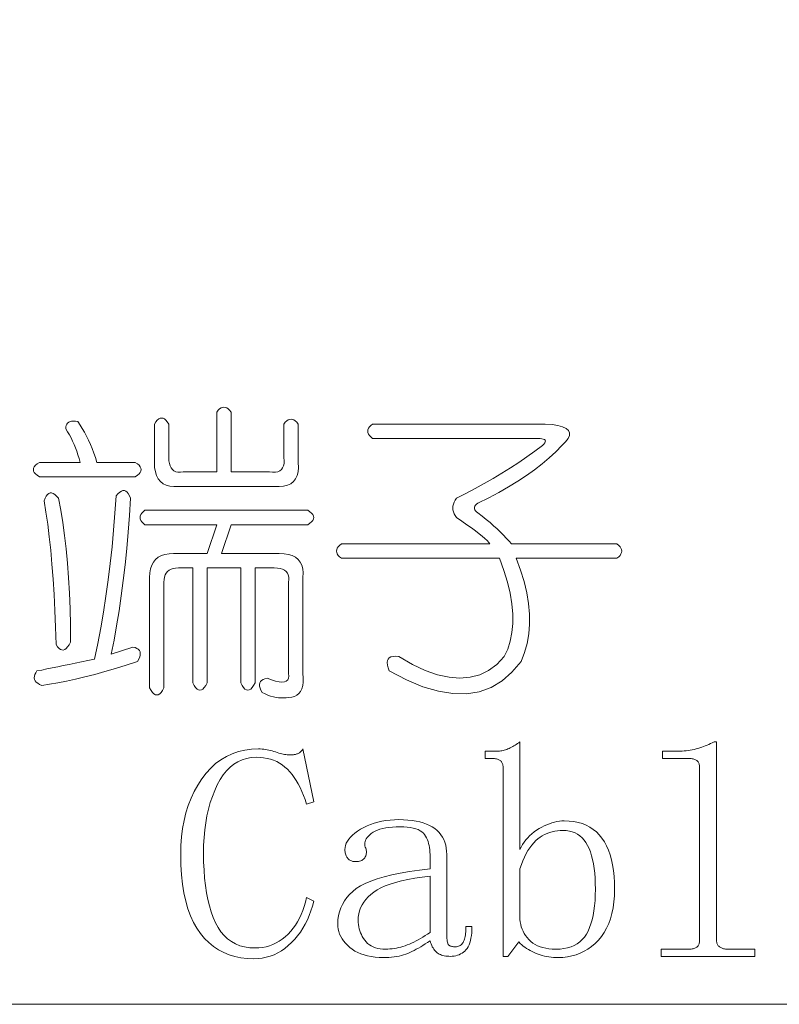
# Model space of a CAD drawing. Extents: x 1 to 297, y 1 to 210.
# Tile 168 of 171: x 216 to 223, y 94 to 104. Entities that reach past the tile are written whole.
import ezdxf

# ---------------------------------------------------------------- set-up
doc = ezdxf.new("R2010")
doc.units = 0

msp = doc.modelspace()

# ---------------------------------------------------------------- linework, layer by layer
at = {"color": 7, "lineweight": 13}
msp.add_lwpolyline([(196.6794, 103.5631), (205.8636, 94.1778), (239.0465, 94.1778)], dxfattribs=at)
for points in [[(216.9436, 99.7092), (216.9573, 99.7298), (216.971, 99.7458), (216.9848, 99.7572), (216.9985, 99.7641), (217.0122, 99.7664), (217.0259, 99.7641), (217.0396, 99.7572), (217.0533, 99.7458), (217.067, 99.7298), (217.0808, 99.7092), (217.0808, 99.3892), (217.0821, 99.3591), (217.0862, 99.3325), (217.0931, 99.3097), (217.1027, 99.2905), (217.1151, 99.2749), (217.1301, 99.2631), (217.148, 99.2548), (217.1685, 99.2503), (217.1918, 99.2493), (217.2179, 99.2521), (217.5379, 99.2521), (217.5379, 99.8235), (217.5516, 99.84), (217.5653, 99.8528), (217.579, 99.8619), (217.5928, 99.8674), (217.6065, 99.8692), (217.6202, 99.8674), (217.6339, 99.8619), (217.6476, 99.8528), (217.6613, 99.84), (217.675, 99.8235), (217.675, 99.2521), (218.0408, 99.2521), (218.0709, 99.2493), (218.0974, 99.2503), (218.1203, 99.2548), (218.1395, 99.2631), (218.155, 99.2749), (218.1669, 99.2905), (218.1752, 99.3097), (218.1797, 99.3325), (218.1806, 99.3591), (218.1779, 99.3892), (218.1779, 99.7092), (218.1916, 99.7257), (218.2053, 99.7385), (218.219, 99.7476), (218.2328, 99.7531), (218.2465, 99.7549), (218.2602, 99.7531), (218.2739, 99.7476), (218.2876, 99.7385), (218.3013, 99.7257), (218.315, 99.7092), (218.315, 99.3435), (218.3169, 99.296), (218.3132, 99.2539), (218.3041, 99.2173), (218.2894, 99.1863), (218.2693, 99.1607), (218.2437, 99.1405), (218.2126, 99.1259), (218.1761, 99.1168), (218.134, 99.1131), (218.0865, 99.1149), (217.1722, 99.1149), (217.1288, 99.1131), (217.0899, 99.1168), (217.0556, 99.1259), (217.0259, 99.1405), (217.0008, 99.1607), (216.9802, 99.1863), (216.9642, 99.2173), (216.9528, 99.2539), (216.9459, 99.296), (216.9436, 99.3435)], [(216.2122, 99.7321), (216.2346, 99.6994), (216.2561, 99.6653), (216.2766, 99.6299), (216.2963, 99.5931), (216.315, 99.5549), (216.3329, 99.5154), (216.3498, 99.4745), (216.3658, 99.4322), (216.3809, 99.3885), (216.3951, 99.3435), (216.7608, 99.3435), (216.7813, 99.3298), (216.7973, 99.3161), (216.8088, 99.3024), (216.8156, 99.2887), (216.8179, 99.2749), (216.8156, 99.2612), (216.8088, 99.2475), (216.7973, 99.2338), (216.7813, 99.2201), (216.7608, 99.2064), (215.8465, 99.2064), (215.8259, 99.2201), (215.8099, 99.2338), (215.7985, 99.2475), (215.7916, 99.2612), (215.7893, 99.2749), (215.7916, 99.2887), (215.7985, 99.3024), (215.8099, 99.3161), (215.8259, 99.3298), (215.8465, 99.3435), (216.235, 99.3435), (216.2254, 99.3796), (216.2149, 99.4148), (216.2035, 99.4491), (216.1912, 99.4825), (216.1779, 99.5149), (216.1637, 99.5465), (216.1487, 99.5771), (216.1326, 99.6068), (216.1157, 99.6356), (216.0979, 99.6635), (216.099, 99.6807), (216.1025, 99.6955), (216.1082, 99.7081), (216.1162, 99.7184), (216.1265, 99.7264), (216.139, 99.7321), (216.1539, 99.7355), (216.1711, 99.7367), (216.1905, 99.7355)], [(219.0236, 99.7092), (220.6693, 99.7092), (220.7368, 99.7031), (220.7928, 99.6937), (220.8373, 99.6811), (220.8705, 99.6653), (220.8922, 99.6464), (220.9025, 99.6242), (220.9013, 99.5988), (220.8888, 99.5703), (220.8648, 99.5385), (220.8293, 99.5035), (220.772, 99.4445), (220.7096, 99.3865), (220.6421, 99.3293), (220.5697, 99.2731), (220.4922, 99.2178), (220.4097, 99.1634), (220.3221, 99.1099), (220.2296, 99.0573), (220.132, 99.0057), (220.0293, 98.9549), (220.017, 98.9458), (220.0074, 98.9367), (220.0005, 98.9275), (219.9964, 98.9184), (219.995, 98.9092), (219.9964, 98.9001), (220.0005, 98.8909), (220.0074, 98.8818), (220.017, 98.8727), (220.0293, 98.8635), (220.0696, 98.8317), (220.108, 98.8004), (220.1445, 98.7696), (220.1793, 98.7392), (220.2122, 98.7092), (220.2433, 98.6797), (220.2725, 98.6507), (220.3, 98.6221), (220.3256, 98.594), (220.3493, 98.5664), (221.355, 98.5664), (221.3715, 98.5527), (221.3843, 98.5389), (221.3934, 98.5252), (221.3989, 98.5115), (221.4008, 98.4978), (221.3989, 98.4841), (221.3934, 98.4704), (221.3843, 98.4567), (221.3715, 98.4429), (221.355, 98.4292), (220.3951, 98.4292), (220.4366, 98.3165), (220.47, 98.2071), (220.4952, 98.1008), (220.5121, 97.9977), (220.5208, 97.8978), (220.5212, 97.8011), (220.5134, 97.7076), (220.4975, 97.6173), (220.4732, 97.5303), (220.4408, 97.4464), (220.3541, 97.3426), (220.2588, 97.2599), (220.1548, 97.1981), (220.0421, 97.1575), (219.9208, 97.1378), (219.7907, 97.1392), (219.652, 97.1616), (219.5045, 97.205), (219.3484, 97.2695), (219.1836, 97.3549), (219.1722, 97.3851), (219.1653, 97.4116), (219.163, 97.4345), (219.1653, 97.4537), (219.1722, 97.4692), (219.1836, 97.4811), (219.1996, 97.4893), (219.2202, 97.4939), (219.2453, 97.4948), (219.275, 97.4921), (219.4044, 97.418), (219.5274, 97.3604), (219.644, 97.3193), (219.7541, 97.2946), (219.8579, 97.2864), (219.9553, 97.2946), (220.0462, 97.3193), (220.1308, 97.3604), (220.209, 97.418), (220.2808, 97.4921), (220.3132, 97.5632), (220.3374, 97.6393), (220.3534, 97.7204), (220.3612, 97.8066), (220.3608, 97.8978), (220.3521, 97.994), (220.3352, 98.0953), (220.31, 98.2016), (220.2766, 98.3129), (220.235, 98.4292), (218.7265, 98.4292), (218.71, 98.4429), (218.6972, 98.4567), (218.6881, 98.4704), (218.6826, 98.4841), (218.6808, 98.4978), (218.6826, 98.5115), (218.6881, 98.5252), (218.6972, 98.5389), (218.71, 98.5527), (218.7265, 98.5664), (220.1436, 98.5664), (220.1322, 98.5812), (220.1162, 98.5984), (220.0956, 98.6178), (220.0705, 98.6395), (220.0408, 98.6635), (220.0065, 98.6898), (219.9676, 98.7184), (219.9242, 98.7492), (219.8762, 98.7824), (219.8236, 98.8178), (219.8113, 98.8361), (219.8017, 98.8544), (219.7948, 98.8727), (219.7907, 98.8909), (219.7893, 98.9092), (219.7907, 98.9275), (219.7948, 98.9458), (219.8017, 98.9641), (219.8113, 98.9824), (219.8236, 99.0007), (219.9141, 99.0468), (220.0028, 99.0939), (220.0897, 99.1419), (220.1747, 99.1908), (220.2579, 99.2407), (220.3393, 99.2914), (220.4188, 99.3431), (220.4965, 99.3956), (220.5724, 99.4491), (220.6465, 99.5035), (220.6584, 99.5165), (220.6666, 99.5282), (220.6712, 99.5385), (220.6721, 99.5474), (220.6693, 99.5549), (220.6629, 99.5611), (220.6529, 99.5659), (220.6392, 99.5693), (220.6218, 99.5714), (220.6008, 99.5721), (219.0236, 99.5721), (219.0072, 99.5858), (218.9944, 99.5995), (218.9852, 99.6132), (218.9797, 99.6269), (218.9779, 99.6407), (218.9797, 99.6544), (218.9852, 99.6681), (218.9944, 99.6818), (219.0072, 99.6955)], [(215.8236, 97.3549), (215.8702, 97.3643), (215.9187, 97.3741), (215.969, 97.3844), (216.0211, 97.3952), (216.075, 97.4064), (216.1308, 97.418), (216.1884, 97.4301), (216.2478, 97.4427), (216.3091, 97.4557), (216.3722, 97.4692), (216.403, 97.6164), (216.4316, 97.7655), (216.4579, 97.9163), (216.4819, 98.069), (216.5036, 98.2235), (216.523, 98.3799), (216.5402, 98.538), (216.555, 98.698), (216.5676, 98.8599), (216.5779, 99.0235), (216.5957, 99.0439), (216.6126, 99.0592), (216.6286, 99.0695), (216.6437, 99.0747), (216.6579, 99.0749), (216.6712, 99.0701), (216.6835, 99.0603), (216.6949, 99.0455), (216.7054, 99.0256), (216.715, 99.0007), (216.705, 98.8377), (216.6931, 98.6779), (216.6794, 98.5213), (216.6638, 98.368), (216.6465, 98.2178), (216.6273, 98.0708), (216.6062, 97.9271), (216.5834, 97.7865), (216.5587, 97.6491), (216.5322, 97.5149), (216.7379, 97.5835), (216.7589, 97.578), (216.7763, 97.5707), (216.79, 97.5616), (216.8001, 97.5506), (216.8065, 97.5378), (216.8092, 97.5232), (216.8083, 97.5067), (216.8037, 97.4884), (216.7955, 97.4683), (216.7836, 97.4464), (216.6757, 97.4112), (216.5715, 97.3787), (216.4709, 97.349), (216.374, 97.322), (216.2808, 97.2978), (216.1912, 97.2763), (216.1052, 97.2576), (216.0229, 97.2416), (215.9443, 97.2283), (215.8693, 97.2178), (215.8483, 97.2274), (215.8309, 97.2379), (215.8172, 97.2493), (215.8072, 97.2617), (215.8008, 97.2749), (215.798, 97.2891), (215.7989, 97.3042), (215.8035, 97.3202), (215.8117, 97.3371)], [(215.8922, 98.9778), (215.9018, 99.0027), (215.9123, 99.0226), (215.9237, 99.0375), (215.9361, 99.0473), (215.9493, 99.0521), (215.9635, 99.0519), (215.9786, 99.0466), (215.9946, 99.0363), (216.0115, 99.021), (216.0293, 99.0007), (216.051, 98.8882), (216.0705, 98.7703), (216.0876, 98.6468), (216.1025, 98.5179), (216.1151, 98.3835), (216.1253, 98.2436), (216.1333, 98.0983), (216.139, 97.9474), (216.1425, 97.7911), (216.1436, 97.6292), (216.1299, 97.6043), (216.1162, 97.5844), (216.1025, 97.5696), (216.0888, 97.5597), (216.075, 97.5549), (216.0613, 97.5552), (216.0476, 97.5604), (216.0339, 97.5707), (216.0202, 97.586), (216.0065, 97.6064), (216.0012, 97.7723), (215.9946, 97.9319), (215.9866, 98.085), (215.9772, 98.2317), (215.9665, 98.3721), (215.9544, 98.506), (215.9409, 98.6336), (215.926, 98.7547), (215.9098, 98.8695)], [(216.8979, 98.2464), (216.9002, 98.2898), (216.907, 98.3287), (216.9185, 98.3629), (216.9345, 98.3927), (216.955, 98.4178), (216.9802, 98.4384), (217.0099, 98.4544), (217.0442, 98.4658), (217.083, 98.4727), (217.1265, 98.4749), (217.4465, 98.4749), (217.5379, 98.7492), (216.8522, 98.7492), (216.8357, 98.7629), (216.8229, 98.7767), (216.8138, 98.7904), (216.8083, 98.8041), (216.8065, 98.8178), (216.8083, 98.8315), (216.8138, 98.8452), (216.8229, 98.8589), (216.8357, 98.8727), (216.8522, 98.8864), (218.4065, 98.8864), (218.427, 98.8727), (218.443, 98.8589), (218.4545, 98.8452), (218.4613, 98.8315), (218.4636, 98.8178), (218.4613, 98.8041), (218.4545, 98.7904), (218.443, 98.7767), (218.427, 98.7629), (218.4065, 98.7492), (217.675, 98.7492), (217.5836, 98.4749), (218.1322, 98.4749), (218.1797, 98.4727), (218.2218, 98.4658), (218.2584, 98.4544), (218.2894, 98.4384), (218.315, 98.4178), (218.3352, 98.3927), (218.3498, 98.3629), (218.3589, 98.3287), (218.3626, 98.2898), (218.3608, 98.2464), (218.3608, 97.3321), (218.3635, 97.2887), (218.3626, 97.2498), (218.358, 97.2155), (218.3498, 97.1858), (218.3379, 97.1607), (218.3224, 97.1401), (218.3032, 97.1241), (218.2803, 97.1127), (218.2538, 97.1058), (218.2236, 97.1035), (218.2005, 97.0999), (218.177, 97.098), (218.153, 97.098), (218.1285, 97.0999), (218.1036, 97.1035), (218.0782, 97.109), (218.0524, 97.1163), (218.0261, 97.1255), (217.9994, 97.1364), (217.9722, 97.1492), (217.9603, 97.1712), (217.9521, 97.1913), (217.9475, 97.2096), (217.9466, 97.226), (217.9493, 97.2407), (217.9557, 97.2535), (217.9658, 97.2644), (217.9795, 97.2736), (217.9969, 97.2809), (218.0179, 97.2864), (218.0611, 97.2704), (218.0993, 97.2589), (218.1324, 97.2521), (218.1605, 97.2498), (218.1836, 97.2521), (218.2017, 97.2589), (218.2147, 97.2704), (218.2227, 97.2864), (218.2257, 97.3069), (218.2236, 97.3321), (218.2236, 98.2007), (218.2264, 98.2267), (218.2254, 98.25), (218.2209, 98.2706), (218.2126, 98.2884), (218.2008, 98.3035), (218.1852, 98.3159), (218.166, 98.3255), (218.1432, 98.3323), (218.1166, 98.3364), (218.0865, 98.3378), (217.9036, 98.3378), (217.9036, 97.2407), (217.8899, 97.216), (217.8762, 97.1968), (217.8625, 97.1831), (217.8488, 97.1748), (217.8351, 97.1721), (217.8213, 97.1748), (217.8076, 97.1831), (217.7939, 97.1968), (217.7802, 97.216), (217.7665, 97.2407), (217.7665, 98.3378), (217.4465, 98.3378), (217.4465, 97.2407), (217.4328, 97.216), (217.4191, 97.1968), (217.4053, 97.1831), (217.3916, 97.1748), (217.3779, 97.1721), (217.3642, 97.1748), (217.3505, 97.1831), (217.3368, 97.1968), (217.323, 97.216), (217.3093, 97.2407), (217.3093, 98.3378), (217.1722, 98.3378), (217.1461, 98.3364), (217.1228, 98.3323), (217.1022, 98.3255), (217.0844, 98.3159), (217.0693, 98.3035), (217.057, 98.2884), (217.0474, 98.2706), (217.0405, 98.25), (217.0364, 98.2267), (217.035, 98.2007), (217.035, 97.1949), (217.0213, 97.1703), (217.0076, 97.1511), (216.9939, 97.1373), (216.9802, 97.1291), (216.9665, 97.1264), (216.9528, 97.1291), (216.939, 97.1373), (216.9253, 97.1511), (216.9116, 97.1703), (216.8979, 97.1949)], [(220.4293, 95.6521), (220.4415, 95.6767), (220.4549, 95.7003), (220.4698, 95.7229), (220.486, 95.7444), (220.5036, 95.7649), (220.5226, 95.7844), (220.5429, 95.8029), (220.5647, 95.8203), (220.5877, 95.8367), (220.6122, 95.8521), (220.6372, 95.8662), (220.662, 95.8788), (220.6866, 95.89), (220.7109, 95.8996), (220.735, 95.9078), (220.7589, 95.9145), (220.7826, 95.9197), (220.806, 95.9234), (220.8292, 95.9256), (220.8522, 95.9264), (220.899, 95.9247), (220.9434, 95.9197), (220.9854, 95.9115), (221.025, 95.8999), (221.0622, 95.8849), (221.097, 95.8667), (221.1294, 95.8452), (221.1594, 95.8203), (221.187, 95.7921), (221.2122, 95.7607), (221.235, 95.726), (221.2554, 95.6882), (221.2734, 95.6473), (221.289, 95.6034), (221.3022, 95.5564), (221.313, 95.5063), (221.3214, 95.4531), (221.3274, 95.3968), (221.331, 95.3374), (221.3322, 95.2749), (221.3306, 95.2125), (221.326, 95.1531), (221.3183, 95.0968), (221.3075, 95.0436), (221.2936, 94.9935), (221.2766, 94.9465), (221.2566, 94.9025), (221.2334, 94.8617), (221.2072, 94.8239), (221.1779, 94.7892), (221.1463, 94.7578), (221.1132, 94.7296), (221.0786, 94.7047), (221.0426, 94.6832), (221.0051, 94.6649), (220.966, 94.65), (220.9255, 94.6384), (220.8835, 94.6301), (220.84, 94.6252), (220.795, 94.6235), (220.7724, 94.6239), (220.75, 94.6251), (220.728, 94.6271), (220.7064, 94.6299), (220.685, 94.6335), (220.6641, 94.6379), (220.6434, 94.6431), (220.6232, 94.6491), (220.6032, 94.6559), (220.5836, 94.6635), (220.5645, 94.6718), (220.5459, 94.6807), (220.5279, 94.6901), (220.5105, 94.7001), (220.4936, 94.7107), (220.4773, 94.7218), (220.4616, 94.7335), (220.4465, 94.7458), (220.4319, 94.7587), (220.4179, 94.7721), (220.315, 94.6349), (220.2693, 94.6349), (220.2693, 96.4292), (220.2691, 96.4381), (220.2684, 96.4466), (220.2673, 96.4546), (220.2657, 96.4622), (220.2636, 96.4692), (220.2611, 96.4759), (220.2581, 96.482), (220.2547, 96.4877), (220.2508, 96.493), (220.2465, 96.4978), (220.2416, 96.5022), (220.236, 96.506), (220.2297, 96.5095), (220.2227, 96.5124), (220.215, 96.5149), (220.2067, 96.517), (220.1977, 96.5186), (220.188, 96.5197), (220.1776, 96.5204), (220.1665, 96.5207), (220.0979, 96.5207), (220.0979, 96.5892), (220.2008, 96.5892), (220.2122, 96.5895), (220.2236, 96.5901), (220.235, 96.5913), (220.2465, 96.5929), (220.2579, 96.5949), (220.2693, 96.5975), (220.2808, 96.6004), (220.2922, 96.6039), (220.3036, 96.6077), (220.315, 96.6121), (220.3265, 96.6169), (220.3379, 96.6221), (220.3493, 96.6279), (220.3608, 96.634), (220.3722, 96.6407), (220.3836, 96.6478), (220.3951, 96.6553), (220.4065, 96.6633), (220.4179, 96.6717), (220.4293, 96.6807)], [(221.915, 96.5892), (221.9355, 96.5895), (221.9557, 96.5901), (221.9757, 96.5913), (221.9955, 96.5929), (222.015, 96.5949), (222.0344, 96.5975), (222.0535, 96.6004), (222.0723, 96.6039), (222.0909, 96.6077), (222.1093, 96.6121), (222.1275, 96.6169), (222.1454, 96.6221), (222.1632, 96.6279), (222.1806, 96.634), (222.1979, 96.6407), (222.2149, 96.6478), (222.2317, 96.6553), (222.2483, 96.6633), (222.2646, 96.6717), (222.2808, 96.6807), (222.3036, 96.6807), (222.3036, 94.7949), (222.3039, 94.786), (222.3048, 94.7776), (222.3062, 94.7696), (222.3082, 94.762), (222.3108, 94.755), (222.3139, 94.7483), (222.3176, 94.7421), (222.3219, 94.7364), (222.3268, 94.7312), (222.3322, 94.7264), (222.3381, 94.722), (222.3443, 94.7181), (222.3509, 94.7147), (222.3578, 94.7117), (222.3651, 94.7092), (222.3727, 94.7072), (222.3806, 94.7056), (222.3889, 94.7044), (222.3975, 94.7038), (222.4065, 94.7035), (222.6693, 94.7035), (222.6693, 94.6349), (221.7779, 94.6349), (221.7779, 94.7035), (222.0408, 94.7035), (222.0518, 94.7038), (222.0622, 94.7044), (222.072, 94.7056), (222.081, 94.7072), (222.0893, 94.7092), (222.097, 94.7117), (222.104, 94.7147), (222.1102, 94.7181), (222.1158, 94.722), (222.1208, 94.7264), (222.1251, 94.7312), (222.129, 94.7364), (222.1324, 94.7421), (222.1354, 94.7483), (222.1379, 94.755), (222.14, 94.762), (222.1416, 94.7696), (222.1427, 94.7776), (222.1434, 94.786), (222.1436, 94.7949), (222.1436, 96.4292), (222.1434, 96.4381), (222.1427, 96.4466), (222.1416, 96.4546), (222.14, 96.4622), (222.1379, 96.4692), (222.1354, 96.4759), (222.1324, 96.482), (222.129, 96.4877), (222.1251, 96.493), (222.1208, 96.4978), (222.1158, 96.5022), (222.1102, 96.506), (222.104, 96.5095), (222.097, 96.5124), (222.0893, 96.5149), (222.081, 96.517), (222.072, 96.5186), (222.0622, 96.5197), (222.0518, 96.5204), (222.0408, 96.5207), (221.7893, 96.5207), (221.7893, 96.5892)], [(217.8922, 94.6121), (217.8295, 94.6145), (217.7694, 94.6217), (217.712, 94.6337), (217.6572, 94.6505), (217.605, 94.6721), (217.5555, 94.6985), (217.5086, 94.7297), (217.4643, 94.7657), (217.4226, 94.8065), (217.3836, 94.8521), (217.3478, 94.9028), (217.3157, 94.9591), (217.2874, 95.0208), (217.2629, 95.088), (217.2422, 95.1607), (217.2252, 95.2388), (217.212, 95.3225), (217.2026, 95.4116), (217.1969, 95.5063), (217.195, 95.6064), (217.1971, 95.6917), (217.203, 95.7741), (217.213, 95.8536), (217.2271, 95.93), (217.245, 96.0035), (217.267, 96.074), (217.293, 96.1416), (217.323, 96.2061), (217.357, 96.2677), (217.3951, 96.3264), (217.4365, 96.3807), (217.4808, 96.4292), (217.5279, 96.4721), (217.5779, 96.5092), (217.6308, 96.5407), (217.6865, 96.5664), (217.745, 96.5864), (217.8065, 96.6007), (217.8708, 96.6092), (217.9379, 96.6121), (217.9539, 96.6118), (217.9699, 96.6109), (217.9859, 96.6095), (218.0019, 96.6075), (218.0179, 96.6049), (218.0339, 96.6018), (218.0499, 96.5981), (218.0659, 96.5938), (218.0819, 96.589), (218.0979, 96.5835), (218.1137, 96.5781), (218.129, 96.5732), (218.1438, 96.5689), (218.1582, 96.5652), (218.1722, 96.5621), (218.1857, 96.5595), (218.1987, 96.5575), (218.2113, 96.5561), (218.2234, 96.5552), (218.235, 96.5549), (218.244, 96.5551), (218.2526, 96.5554), (218.2609, 96.556), (218.2689, 96.5568), (218.2765, 96.5578), (218.2837, 96.5591), (218.2906, 96.5605), (218.2972, 96.5623), (218.3035, 96.5642), (218.3093, 96.5664), (218.315, 96.5689), (218.3205, 96.5719), (218.326, 96.5753), (218.3313, 96.5792), (218.3365, 96.5835), (218.3416, 96.5883), (218.3465, 96.5936), (218.3514, 96.5993), (218.3561, 96.6055), (218.3608, 96.6121), (218.4636, 96.1092), (218.3951, 96.0864), (218.3809, 96.1288), (218.3658, 96.1691), (218.3498, 96.2074), (218.3329, 96.2436), (218.315, 96.2778), (218.2963, 96.3099), (218.2766, 96.34), (218.2561, 96.368), (218.2346, 96.3939), (218.2122, 96.4178), (218.1886, 96.4395), (218.1637, 96.4589), (218.1375, 96.4761), (218.1098, 96.491), (218.0808, 96.5035), (218.0504, 96.5138), (218.0186, 96.5218), (217.9854, 96.5275), (217.9509, 96.5309), (217.915, 96.5321), (217.8681, 96.5295), (217.8234, 96.5216), (217.7808, 96.5084), (217.7404, 96.49), (217.7022, 96.4664), (217.6661, 96.4375), (217.6322, 96.4033), (217.6005, 96.3639), (217.571, 96.3192), (217.5436, 96.2692), (217.5186, 96.2154), (217.4963, 96.1591), (217.4766, 96.1002), (217.4595, 96.0388), (217.445, 95.9749), (217.4332, 95.9085), (217.424, 95.8396), (217.4174, 95.7682), (217.4135, 95.6943), (217.4122, 95.6178), (217.4133, 95.5351), (217.4168, 95.456), (217.4225, 95.3805), (217.4305, 95.3088), (217.4408, 95.2407), (217.4533, 95.1762), (217.4682, 95.1154), (217.4853, 95.0583), (217.5048, 95.0048), (217.5265, 94.9549), (217.5508, 94.9093), (217.5781, 94.8685), (217.6084, 94.8326), (217.6417, 94.8013), (217.6779, 94.7749), (217.7171, 94.7533), (217.7593, 94.7365), (217.8044, 94.7245), (217.8525, 94.7173), (217.9036, 94.715), (217.9397, 94.7163), (217.9747, 94.7202), (218.0087, 94.7268), (218.0417, 94.736), (218.0736, 94.7478), (218.1045, 94.7623), (218.1344, 94.7794), (218.1633, 94.7991), (218.1911, 94.8214), (218.2179, 94.8464), (218.2433, 94.8735), (218.267, 94.9024), (218.289, 94.9329), (218.3093, 94.9652), (218.3279, 94.9992), (218.3448, 95.035), (218.3599, 95.0724), (218.3733, 95.1115), (218.385, 95.1524), (218.3951, 95.1949), (218.4636, 95.1607), (218.4512, 95.1135), (218.4369, 95.0681), (218.4206, 95.0244), (218.4024, 94.9824), (218.3822, 94.9421), (218.3601, 94.9035), (218.336, 94.8667), (218.31, 94.8315), (218.2821, 94.7981), (218.2522, 94.7664), (218.2208, 94.7371), (218.1884, 94.7108), (218.155, 94.6877), (218.1205, 94.6676), (218.0851, 94.6507), (218.0485, 94.6368), (218.011, 94.626), (217.9724, 94.6183), (217.9328, 94.6136)], [(219.1265, 94.6235), (219.0862, 94.6245), (219.0479, 94.6274), (219.0113, 94.6323), (218.9765, 94.6391), (218.9436, 94.6478), (218.9125, 94.6585), (218.8833, 94.6711), (218.8559, 94.6857), (218.8302, 94.7022), (218.8065, 94.7207), (218.7848, 94.7404), (218.7653, 94.7607), (218.7482, 94.7815), (218.7333, 94.8029), (218.7208, 94.825), (218.7105, 94.8475), (218.7025, 94.8707), (218.6968, 94.8944), (218.6933, 94.9187), (218.6922, 94.9435), (218.694, 94.9839), (218.6993, 95.0228), (218.7081, 95.0603), (218.7205, 95.0962), (218.7365, 95.1307), (218.756, 95.1636), (218.779, 95.1951), (218.8056, 95.2251), (218.8357, 95.2536), (218.8693, 95.2807), (218.9082, 95.3062), (218.9541, 95.3303), (219.007, 95.3528), (219.0668, 95.3739), (219.1336, 95.3935), (219.2074, 95.4116), (219.2881, 95.4283), (219.3758, 95.4434), (219.4705, 95.4571), (219.5722, 95.4692), (219.5722, 95.6064), (219.5717, 95.6288), (219.5701, 95.6505), (219.5676, 95.6713), (219.564, 95.6914), (219.5593, 95.7107), (219.5537, 95.7291), (219.547, 95.7468), (219.5393, 95.7636), (219.5305, 95.7797), (219.5208, 95.7949), (219.5092, 95.8091), (219.4949, 95.8217), (219.4781, 95.8328), (219.4586, 95.8425), (219.4365, 95.8507), (219.4117, 95.8573), (219.3844, 95.8625), (219.3544, 95.8663), (219.3217, 95.8685), (219.2865, 95.8692), (219.2488, 95.8686), (219.2133, 95.8667), (219.1802, 95.8636), (219.1493, 95.8592), (219.1208, 95.8535), (219.0945, 95.8466), (219.0705, 95.8384), (219.0488, 95.829), (219.0293, 95.8183), (219.0122, 95.8064), (218.9972, 95.7937), (218.9843, 95.781), (218.9734, 95.7682), (218.9646, 95.7552), (218.9579, 95.7421), (218.9532, 95.7289), (218.9506, 95.7156), (218.95, 95.7021), (218.9515, 95.6886), (218.955, 95.6749), (218.9592, 95.6658), (218.9624, 95.6567), (218.9646, 95.6475), (218.966, 95.6384), (218.9665, 95.6292), (218.966, 95.6201), (218.9646, 95.6109), (218.9624, 95.6018), (218.9592, 95.5927), (218.955, 95.5835), (218.95, 95.5748), (218.9441, 95.5671), (218.9372, 95.5602), (218.9294, 95.5543), (218.9208, 95.5492), (218.9112, 95.5451), (218.9007, 95.5419), (218.8892, 95.5396), (218.8769, 95.5383), (218.8636, 95.5378), (218.8546, 95.5381), (218.846, 95.5389), (218.8377, 95.5404), (218.8298, 95.5424), (218.8222, 95.5449), (218.8149, 95.5481), (218.808, 95.5518), (218.8015, 95.5561), (218.7952, 95.561), (218.7893, 95.5664), (218.7839, 95.5724), (218.7791, 95.5789), (218.7748, 95.5861), (218.771, 95.5938), (218.7679, 95.6021), (218.7653, 95.6109), (218.7633, 95.6204), (218.7619, 95.6304), (218.761, 95.6409), (218.7608, 95.6521), (218.7622, 95.6725), (218.7667, 95.6928), (218.7741, 95.7128), (218.7845, 95.7325), (218.7979, 95.7521), (218.8142, 95.7714), (218.8336, 95.7905), (218.8559, 95.8093), (218.8811, 95.828), (218.9093, 95.8464), (218.9397, 95.8637), (218.9715, 95.8793), (219.0046, 95.893), (219.0392, 95.9049), (219.075, 95.9149), (219.1123, 95.9232), (219.1509, 95.9296), (219.1909, 95.9342), (219.2323, 95.9369), (219.275, 95.9378), (219.3196, 95.937), (219.3619, 95.9344), (219.4019, 95.9301), (219.4396, 95.9241), (219.4751, 95.9164), (219.5082, 95.9069), (219.539, 95.8958), (219.5676, 95.8829), (219.5939, 95.8684), (219.6179, 95.8521), (219.6396, 95.8342), (219.659, 95.8148), (219.6762, 95.794), (219.691, 95.7716), (219.7036, 95.7478), (219.7139, 95.7225), (219.7219, 95.6957), (219.7276, 95.6674), (219.731, 95.6376), (219.7322, 95.6064), (219.7322, 94.8521), (219.7324, 94.8345), (219.7329, 94.8185), (219.7337, 94.8039), (219.7349, 94.7908), (219.7365, 94.7792), (219.7384, 94.7691), (219.7406, 94.7605), (219.7432, 94.7533), (219.7461, 94.7477), (219.7493, 94.7435), (219.7531, 94.7403), (219.7573, 94.7374), (219.7622, 94.7348), (219.7676, 94.7325), (219.7736, 94.7307), (219.7802, 94.7291), (219.7873, 94.7279), (219.795, 94.7271), (219.8033, 94.7265), (219.8122, 94.7264), (219.8233, 94.7269), (219.8337, 94.7284), (219.8434, 94.731), (219.8524, 94.7346), (219.8608, 94.7392), (219.8684, 94.7449), (219.8754, 94.7516), (219.8817, 94.7593), (219.8873, 94.768), (219.8922, 94.7778), (219.8965, 94.7885), (219.9004, 94.8), (219.9038, 94.8123), (219.9068, 94.8253), (219.9093, 94.8392), (219.9114, 94.8539), (219.913, 94.8694), (219.9141, 94.8857), (219.9148, 94.9028), (219.915, 94.9207), (219.9722, 94.9207), (219.9716, 94.8896), (219.9699, 94.8605), (219.967, 94.8334), (219.963, 94.8082), (219.9579, 94.785), (219.9516, 94.7636), (219.9442, 94.7443), (219.9356, 94.7268), (219.9259, 94.7113), (219.915, 94.6978), (219.9033, 94.6859), (219.8908, 94.6752), (219.8777, 94.6657), (219.8638, 94.6576), (219.8493, 94.6507), (219.8341, 94.645), (219.8183, 94.6406), (219.8017, 94.6375), (219.7844, 94.6356), (219.7665, 94.6349), (219.7508, 94.6353), (219.7358, 94.6363), (219.7216, 94.638), (219.708, 94.6404), (219.695, 94.6435), (219.6828, 94.6473), (219.6713, 94.6517), (219.6604, 94.6569), (219.6502, 94.6627), (219.6408, 94.6692), (219.6319, 94.6765), (219.6234, 94.6848), (219.6154, 94.6939), (219.6078, 94.704), (219.6008, 94.715), (219.5941, 94.7268), (219.588, 94.7396), (219.5822, 94.7533), (219.577, 94.768), (219.5722, 94.7835), (219.5495, 94.7679), (219.5272, 94.7531), (219.5052, 94.7391), (219.4835, 94.7259), (219.4622, 94.7135), (219.4412, 94.7019), (219.4206, 94.6911), (219.4003, 94.6811), (219.3804, 94.6719), (219.3608, 94.6635), (219.3409, 94.6559), (219.3203, 94.6491), (219.2989, 94.6431), (219.2766, 94.6379), (219.2536, 94.6335), (219.2298, 94.6299), (219.2052, 94.6271), (219.1797, 94.6251), (219.1535, 94.6239)], [(220.4293, 95.0121), (220.4302, 94.9873), (220.4328, 94.9632), (220.437, 94.9398), (220.443, 94.917), (220.4508, 94.895), (220.4602, 94.8736), (220.4713, 94.8529), (220.4842, 94.8329), (220.4988, 94.8136), (220.515, 94.7949), (220.5331, 94.7776), (220.5528, 94.762), (220.5742, 94.7483), (220.5973, 94.7364), (220.6222, 94.7264), (220.6488, 94.7181), (220.677, 94.7117), (220.707, 94.7072), (220.7388, 94.7044), (220.7722, 94.7035), (220.8121, 94.7049), (220.8497, 94.7092), (220.8848, 94.7164), (220.9176, 94.7264), (220.9479, 94.7392), (220.9758, 94.755), (221.0014, 94.7735), (221.0245, 94.7949), (221.0453, 94.8192), (221.0636, 94.8464), (221.0799, 94.8764), (221.0945, 94.9092), (221.1073, 94.9449), (221.1185, 94.9835), (221.1279, 95.0249), (221.1356, 95.0692), (221.1416, 95.1164), (221.1459, 95.1664), (221.1485, 95.2192), (221.1493, 95.2749), (221.1486, 95.3285), (221.1464, 95.3794), (221.1426, 95.4277), (221.1375, 95.4734), (221.1308, 95.5164), (221.1226, 95.5568), (221.1129, 95.5946), (221.1018, 95.6297), (221.0892, 95.6622), (221.075, 95.6921), (221.0593, 95.7192), (221.0419, 95.7435), (221.0228, 95.7649), (221.0019, 95.7835), (220.9793, 95.7992), (220.955, 95.8121), (220.929, 95.8221), (220.9013, 95.8292), (220.8719, 95.8335), (220.8408, 95.8349), (220.8137, 95.8341), (220.7873, 95.8317), (220.7616, 95.8278), (220.7365, 95.8222), (220.7122, 95.8149), (220.6885, 95.8061), (220.6656, 95.7957), (220.6433, 95.7837), (220.6217, 95.7701), (220.6008, 95.7549), (220.5805, 95.7377), (220.561, 95.7179), (220.5421, 95.6956), (220.524, 95.6708), (220.5065, 95.6435), (220.4897, 95.6137), (220.4736, 95.5813), (220.4581, 95.5465), (220.4434, 95.5091), (220.4293, 95.4692)], [(218.8865, 94.9778), (218.8871, 94.9574), (218.889, 94.9373), (218.8921, 94.9176), (218.8965, 94.8983), (218.9022, 94.8792), (218.9091, 94.8605), (218.9173, 94.8422), (218.9267, 94.8242), (218.9374, 94.8065), (218.9493, 94.7892), (218.9626, 94.7729), (218.9774, 94.7584), (218.9937, 94.7455), (219.0115, 94.7344), (219.0308, 94.7249), (219.0515, 94.7172), (219.0737, 94.7112), (219.0974, 94.7069), (219.1227, 94.7044), (219.1493, 94.7035), (219.1699, 94.7039), (219.1905, 94.7051), (219.211, 94.7071), (219.2316, 94.7099), (219.2522, 94.7135), (219.2728, 94.7179), (219.2933, 94.7231), (219.3139, 94.7291), (219.3345, 94.7359), (219.355, 94.7435), (219.3757, 94.7519), (219.3967, 94.7611), (219.4178, 94.7711), (219.4392, 94.7819), (219.4608, 94.7935), (219.4826, 94.8059), (219.5046, 94.8191), (219.5269, 94.8331), (219.5494, 94.8479), (219.5722, 94.8635), (219.5722, 95.4007), (219.4969, 95.3909), (219.4264, 95.3799), (219.3606, 95.3676), (219.2997, 95.354), (219.2436, 95.3392), (219.1923, 95.3232), (219.1458, 95.3059), (219.1041, 95.2873), (219.0672, 95.2675), (219.035, 95.2464), (219.0068, 95.2241), (218.9816, 95.2009), (218.9593, 95.1766), (218.94, 95.1513), (218.9236, 95.1249), (218.9102, 95.0976), (218.8998, 95.0692), (218.8924, 95.0397), (218.888, 95.0093)]]:
    msp.add_lwpolyline(points, close=True, dxfattribs=at)

doc.saveas('drawing.dxf')
